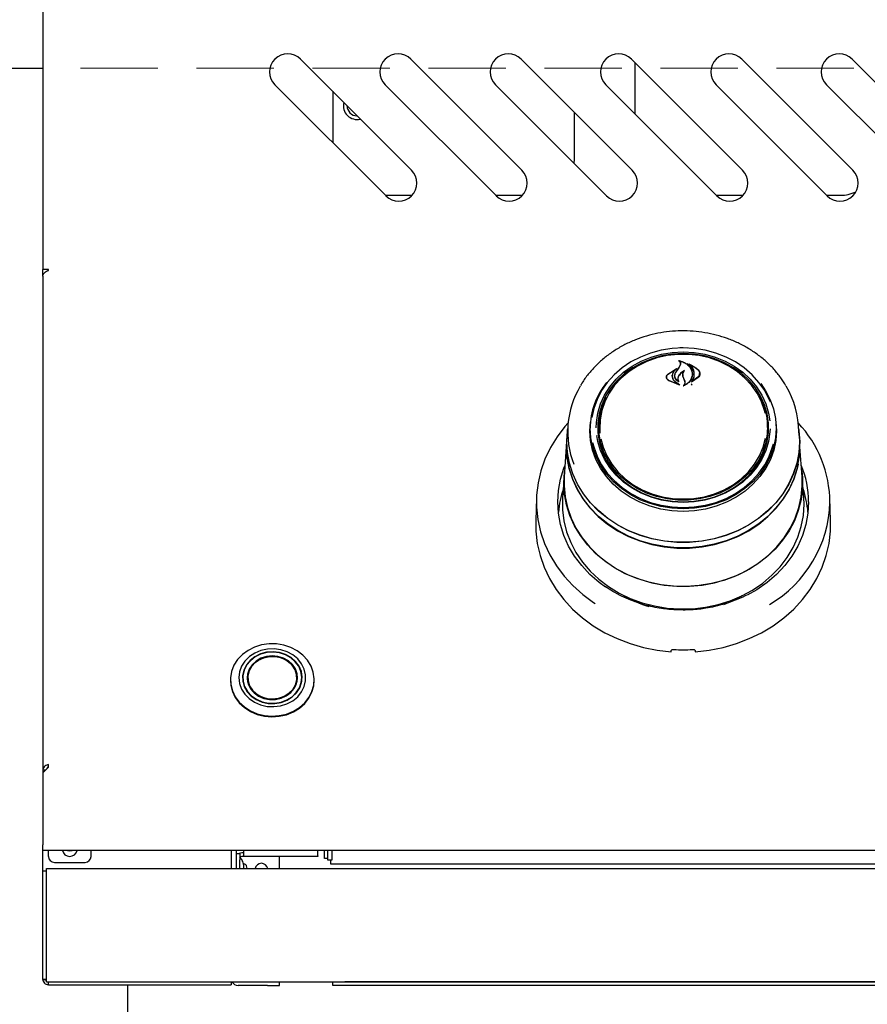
# Model space of a CAD drawing. Header units: inches. Extents: x 36 to 207, y 24 to 151.
# Tile 5 of 49: x 68 to 77, y 47 to 57. Entities that reach past the tile are written whole.
import ezdxf

# ---------------------------------------------------------------- set-up
doc = ezdxf.new("R2010")
doc.units = ezdxf.units.IN
doc.header["$LTSCALE"] = 16
doc.header["$MEASUREMENT"] = 0
doc.linetypes.add('HIDDEN', pattern=[0.075, 0.05, -0.025])
doc.layers.add('FORMAT', color=7, linetype='Continuous')
doc.styles.add('SLDTEXTSTYLE0', font='TXT', dxfattribs={"width": 0.75})
doc.dimstyles.new('SLDDIMSTYLE0', dxfattribs={"dimtxt": 1.5, "dimasz": 2.08, "dimexe": 0, "dimexo": 0.0625, "dimgap": 0.375, "dimtad": 0, "dimtih": 1, "dimtoh": 1, "dimdec": 0, "dimrnd": 1e-09, "dimzin": 12, "dimdsep": 46, "dimlunit": 5, "dimtxsty": 'SLDTEXTSTYLE0', "dimsah": 1, "dimcen": 0.09, "dimadec": 0, "dimazin": 3, "dimtfac": 1, "dimtdec": 0, "dimtofl": 0, "dimtmove": 0, "dimatfit": 3, "dimfxl": 1, "dimfrac": 2, "dimtolj": 1, "dimtzin": 12, "dimarcsym": 0})

# ---------------------------------------------------------------- blocks, each defined once
blk = doc.blocks.new('_D_5')
at = {"layer": 'FORMAT'}
for p, q in [((67.652, 70.934), (59.986, 70.934)), ((61.986, 70.934), (61.986, 59.195)), ((61.986, 45.031), (61.986, 56.77)), ((66.82, 45.031), (59.986, 45.031))]:
    blk.add_line(p, q, dxfattribs=at)
for points in [[(61.986, 70.934), (61.666, 68.854), (62.306, 68.854)], [(61.986, 45.031), (62.306, 47.111), (61.666, 47.111)]]:
    blk.add_solid(points, dxfattribs=at)
at = {"layer": 'FORMAT', "insert": (60.845, 58.704), "char_height": 1.5, "attachment_point": 1, "style": 'SLDTEXTSTYLE0'}
blk.add_mtext('1B', dxfattribs=at)

msp = doc.modelspace()

# ---------------------------------------------------------------- linework, layer by layer
at = {"color": 7, "linetype": 'Continuous', "lineweight": 25}
for p, q in [((68.452, 57.136), (68.452, 54.201)), ((72.268, 55.227), (71.119, 56.376)), ((73.409, 55.227), (72.26, 56.376)), ((74.55, 55.227), (73.401, 56.376)), ((75.691, 55.227), (74.542, 56.376)), ((74.577, 56.341), (74.577, 55.81)), ((76.832, 55.227), (75.683, 56.376)), ((77.973, 55.227), (76.824, 56.376)), ((67.635, 56.281), (68.452, 56.281)), ((70.854, 56.111), (72.003, 54.962)), ((71.995, 56.111), (73.144, 54.962)), ((73.136, 56.111), (74.285, 54.962)), ((74.277, 56.111), (75.426, 54.962)), ((75.418, 56.111), (76.567, 54.962)), ((76.559, 56.111), (77.708, 54.962)), ((71.452, 56.043), (71.452, 55.512)), ((71.6, 55.888), (71.601, 55.894)), ((71.702, 55.791), (71.704, 55.791)), ((73.952, 55.343), (73.952, 55.825)), ((73.949, 55.297), (73.952, 55.343)), ((71.996, 54.968), (72.274, 54.968)), ((73.137, 54.968), (73.415, 54.968)), ((75.419, 54.968), (75.697, 54.968)), ((76.56, 54.968), (76.702, 54.968)), ((68.511, 54.201), (68.452, 54.201)), ((68.452, 54.131), (68.452, 54.201)), ((68.511, 54.191), (68.511, 54.201)), ((68.452, 54.131), (68.452, 49.025)), ((74.987, 53.322), (75.077, 53.326)), ((75.038, 53.258), (75.038, 53.253)), ((75.077, 53.326), (75.143, 53.324)), ((74.919, 53.118), (75.011, 53.176)), ((74.92, 53.119), (74.998, 53.171)), ((74.999, 53.17), (74.971, 53.137)), ((74.999, 53.168), (74.999, 53.171)), ((75, 53.137), (75.033, 53.185)), ((75.031, 53.183), (75.048, 53.215)), ((75.033, 53.185), (75.05, 53.218)), ((75.051, 53.22), (75.051, 53.226)), ((75.134, 53.225), (75.134, 53.22)), ((74.906, 53.089), (74.906, 53.076)), ((75.042, 53.007), (74.927, 53.051)), ((75.033, 53.01), (74.928, 53.053)), ((74.963, 53.099), (74.963, 53.09)), ((74.99, 53.103), (74.99, 53.102)), ((74.99, 53.044), (75.034, 53.011)), ((74.991, 53.045), (75.043, 53.008)), ((75.022, 53.071), (75.022, 53.057)), ((75.026, 53.047), (75.026, 53.047)), ((75.082, 53.074), (75.073, 53.099)), ((75.074, 53.115), (75.074, 53.099)), ((75.084, 53.075), (75.075, 53.101)), ((75.094, 53.044), (75.082, 53.074)), ((75.096, 53.045), (75.084, 53.075)), ((75.232, 53.084), (75.163, 53.037)), ((75.169, 53.043), (75.169, 53.043)), ((75.17, 53.117), (75.17, 53.119)), ((75.23, 53.086), (75.17, 53.042)), ((75.247, 53.113), (75.247, 53.125)), ((75.096, 53.023), (75.096, 53.032)), ((75.162, 53.007), (75.169, 53.017)), ((73.884, 52.586), (73.876, 52.483)), ((74.111, 52.534), (74.117, 52.622)), ((74.116, 52.61), (74.114, 52.586)), ((74.202, 52.542), (74.203, 52.588)), ((74.205, 52.616), (74.203, 52.588)), ((75.95, 52.588), (75.948, 52.616)), ((75.96, 52.507), (75.961, 52.541)), ((76.039, 52.586), (76.038, 52.61)), ((76.277, 52.483), (76.27, 52.586)), ((73.874, 52.484), (73.87, 52.43)), ((73.874, 52.42), (73.876, 52.483)), ((76.283, 52.43), (76.279, 52.484)), ((76.285, 52.366), (76.283, 52.43)), ((73.868, 52.367), (73.846, 52.056)), ((76.307, 52.056), (76.285, 52.367)), ((73.844, 52.056), (73.829, 51.839)), ((76.324, 51.839), (76.309, 52.056)), ((73.559, 51.839), (73.551, 51.606)), ((76.327, 51.773), (76.324, 51.839)), ((76.602, 51.606), (76.594, 51.839)), ((75.047, 50.691), (75.047, 50.681)), ((75.106, 50.68), (75.106, 50.691)), ((70.394, 49.957), (70.394, 49.951)), ((70.522, 49.954), (70.52, 49.946)), ((70.522, 49.98), (70.522, 49.937)), ((70.574, 49.945), (70.571, 49.935)), ((70.574, 49.945), (70.581, 49.908)), ((70.581, 49.908), (70.582, 49.903)), ((71.072, 49.903), (71.073, 49.908)), ((71.073, 49.908), (71.08, 49.945)), ((71.082, 49.935), (71.079, 49.945)), ((71.132, 49.937), (71.132, 49.98)), ((71.133, 49.946), (71.132, 49.954)), ((71.26, 49.951), (71.26, 49.957)), ((68.511, 49.055), (68.511, 49.084)), ((68.511, 49.055), (68.452, 48.996)), ((68.481, 49.025), (68.452, 49.025)), ((68.452, 49.025), (68.452, 48.996)), ((68.452, 48.996), (68.452, 48.254)), ((68.452, 48.195), (68.452, 48.254)), ((101.952, 48.195), (68.452, 48.195)), ((68.452, 47.985), (68.452, 48.195)), ((68.511, 48.133), (68.511, 48.195)), ((68.952, 48.133), (68.952, 48.195)), ((70.402, 48.195), (70.402, 48.008)), ((70.452, 48.195), (70.452, 48.008)), ((70.452, 48.162), (70.49, 48.162)), ((70.49, 48.162), (70.49, 48.099)), ((70.53, 48.169), (70.51, 48.169)), ((70.53, 48.195), (70.53, 48.138)), ((71.296, 48.138), (71.296, 48.195)), ((71.368, 48.111), (71.368, 48.195)), ((71.397, 48.195), (71.397, 48.096)), ((71.447, 48.096), (71.447, 48.195)), ((68.573, 48.07), (68.889, 48.07)), ((70.49, 48.029), (70.49, 48.099)), ((70.53, 48.131), (70.51, 48.131)), ((70.53, 48.131), (70.53, 48.138)), ((71.296, 48.131), (70.53, 48.131)), ((70.902, 48.008), (70.902, 48.131)), ((71.296, 48.138), (71.296, 48.131)), ((71.397, 48.111), (71.368, 48.111)), ((71.397, 48.096), (71.447, 48.096)), ((71.431, 48.053), (71.431, 48.096)), ((98.973, 48.053), (71.431, 48.053)), ((68.452, 47.985), (68.49, 47.985)), ((68.452, 47.922), (68.452, 47.985)), ((68.49, 48.008), (101.914, 48.008)), ((68.49, 47.95), (68.49, 48.008)), ((68.49, 46.876), (68.49, 47.95)), ((70.49, 48.008), (70.49, 48.029)), ((70.533, 48.037), (70.533, 48.041)), ((70.533, 48.008), (70.533, 48.037)), ((70.567, 48.008), (70.56, 48.037)), ((68.452, 46.922), (68.452, 47.922)), ((68.452, 46.86), (68.452, 46.922)), ((68.49, 46.86), (68.452, 46.86)), ((68.49, 46.836), (68.49, 46.876)), ((68.49, 46.836), (101.914, 46.836)), ((68.51, 46.806), (68.51, 46.836)), ((70.402, 46.836), (70.402, 46.806)), ((70.902, 46.798), (70.902, 46.836)), ((71.452, 46.798), (71.452, 46.836)), ((71.452, 46.836), (71.577, 46.836)), ((71.452, 46.836), (71.452, 46.836)), ((98.827, 46.836), (71.577, 46.836)), ((68.51, 46.806), (70.402, 46.806)), ((69.327, 46.806), (69.327, 46.122)), ((70.777, 46.798), (70.472, 46.798)), ((70.777, 46.798), (70.902, 46.798)), ((71.577, 46.798), (71.452, 46.798)), ((98.827, 46.798), (71.577, 46.798))]:
    msp.add_line(p, q, dxfattribs=at)
at = {"color": 7, "linetype": 'Continuous', "lineweight": 25, "flags": 128}
for points in [[(75.077, 53.391), (74.962, 53.385), (74.849, 53.367), (74.739, 53.337), (74.634, 53.296), (74.535, 53.245), (74.445, 53.183), (74.363, 53.113), (74.292, 53.034), (74.233, 52.949), (74.186, 52.858), (74.151, 52.763), (74.131, 52.67)], [(74.177, 52.565), (74.179, 52.619), (74.193, 52.716), (74.221, 52.811), (74.263, 52.902), (74.317, 52.988), (74.384, 53.067), (74.461, 53.138), (74.548, 53.2), (74.643, 53.253), (74.746, 53.295), (74.853, 53.325), (74.964, 53.343), (75.077, 53.349)], [(75.042, 53.393), (75.077, 53.393), (75.121, 53.392)], [(75.98, 52.828), (75.968, 52.858), (75.921, 52.949), (75.861, 53.034), (75.79, 53.113), (75.709, 53.183), (75.618, 53.245), (75.52, 53.296), (75.415, 53.337), (75.305, 53.367), (75.192, 53.385), (75.077, 53.391)], [(75.077, 53.349), (75.189, 53.343), (75.3, 53.325), (75.408, 53.295), (75.51, 53.253), (75.605, 53.2), (75.693, 53.138), (75.77, 53.067), (75.836, 52.988), (75.891, 52.902), (75.932, 52.811), (75.96, 52.716), (75.973, 52.636)], [(75.077, 53.332), (74.966, 53.326), (74.857, 53.307), (74.751, 53.278), (74.65, 53.237), (74.556, 53.185), (74.47, 53.124), (74.394, 53.053), (74.329, 52.976), (74.275, 52.891), (74.234, 52.802), (74.207, 52.708), (74.193, 52.613), (74.193, 52.516), (74.207, 52.421), (74.234, 52.328), (74.275, 52.238), (74.329, 52.154), (74.394, 52.076), (74.47, 52.005), (74.556, 51.944), (74.65, 51.892), (74.751, 51.851), (74.857, 51.822), (74.966, 51.804), (75.077, 51.798), (75.188, 51.804), (75.297, 51.822), (75.403, 51.851), (75.503, 51.892), (75.597, 51.944), (75.683, 52.005), (75.759, 52.076), (75.825, 52.154), (75.878, 52.238), (75.919, 52.328), (75.947, 52.421), (75.961, 52.516), (75.961, 52.613), (75.947, 52.708), (75.919, 52.802), (75.878, 52.891), (75.825, 52.976), (75.759, 53.053), (75.683, 53.124), (75.597, 53.185), (75.503, 53.237), (75.403, 53.278), (75.297, 53.307), (75.188, 53.326), (75.077, 53.332)], [(75.925, 52.717), (75.919, 52.742), (75.887, 52.834), (75.843, 52.922), (75.785, 53.004), (75.716, 53.079), (75.637, 53.145), (75.548, 53.203), (75.452, 53.25), (75.349, 53.286), (75.242, 53.31), (75.132, 53.322), (75.021, 53.322), (74.912, 53.31), (74.805, 53.286), (74.702, 53.25), (74.606, 53.203), (74.517, 53.145), (74.437, 53.079), (74.368, 53.004), (74.311, 52.922), (74.266, 52.834), (74.235, 52.742), (74.217, 52.647), (74.213, 52.552), (74.216, 52.508)], [(75.879, 53.021), (75.929, 52.947), (75.977, 52.855), (76.011, 52.759), (76.032, 52.66), (76.039, 52.56), (76.032, 52.459), (76.011, 52.36), (75.977, 52.264), (75.929, 52.172), (75.869, 52.086), (75.797, 52.007), (75.715, 51.936), (75.624, 51.873), (75.524, 51.821), (75.418, 51.78), (75.307, 51.75), (75.193, 51.732), (75.077, 51.726), (74.961, 51.732), (74.846, 51.75), (74.735, 51.78), (74.629, 51.821), (74.53, 51.873), (74.438, 51.936), (74.356, 52.007), (74.284, 52.086), (74.224, 52.172), (74.177, 52.264), (74.142, 52.36), (74.121, 52.459), (74.114, 52.56), (74.114, 52.56)], [(75.861, 52.902), (75.875, 52.876), (75.914, 52.785), (75.939, 52.691), (75.949, 52.594), (75.946, 52.497), (75.928, 52.402), (75.896, 52.309), (75.851, 52.22), (75.793, 52.137), (75.723, 52.062), (75.643, 51.994), (75.553, 51.936), (75.456, 51.889), (75.352, 51.853), (75.244, 51.828), (75.133, 51.816), (75.021, 51.816), (74.91, 51.828), (74.802, 51.853), (74.698, 51.889), (74.6, 51.936), (74.511, 51.994), (74.43, 52.062), (74.361, 52.137), (74.303, 52.22), (74.257, 52.309), (74.226, 52.402), (74.208, 52.497), (74.204, 52.594), (74.215, 52.691), (74.24, 52.785), (74.278, 52.876), (74.28, 52.879)], [(73.886, 52.615), (73.853, 52.577), (73.772, 52.471), (73.703, 52.359), (73.647, 52.241), (73.604, 52.12), (73.576, 51.995), (73.561, 51.869), (73.56, 51.742), (73.574, 51.615), (73.601, 51.49), (73.643, 51.369), (73.697, 51.251), (73.765, 51.138), (73.845, 51.031), (73.936, 50.932), (74.038, 50.841), (74.15, 50.758), (74.168, 50.746)], [(73.872, 52.42), (73.879, 52.533), (73.881, 52.548)], [(76.273, 52.548), (76.274, 52.533), (76.282, 52.42), (76.274, 52.308), (76.253, 52.196), (76.218, 52.087), (76.17, 51.982), (76.109, 51.882), (76.036, 51.789), (75.951, 51.703), (75.857, 51.625), (75.753, 51.557), (75.641, 51.499), (75.523, 51.451), (75.399, 51.415), (75.272, 51.391), (75.142, 51.379), (75.012, 51.379), (74.882, 51.391), (74.754, 51.415), (74.631, 51.451), (74.512, 51.499), (74.401, 51.557), (74.297, 51.625), (74.202, 51.703), (74.118, 51.789), (74.044, 51.882), (73.983, 51.982), (73.935, 52.087), (73.9, 52.196), (73.879, 52.308), (73.872, 52.42), (73.872, 52.42)], [(76.037, 52.622), (76.042, 52.534), (76.035, 52.434), (76.014, 52.334), (75.979, 52.238), (75.931, 52.146), (75.871, 52.06), (75.799, 51.98), (75.717, 51.909), (75.625, 51.846), (75.525, 51.794), (75.419, 51.753), (75.308, 51.723), (75.193, 51.705), (75.077, 51.698), (74.96, 51.705), (74.846, 51.723), (74.734, 51.753), (74.628, 51.794), (74.528, 51.846), (74.437, 51.909), (74.354, 51.98), (74.282, 52.06), (74.222, 52.146), (74.174, 52.238), (74.14, 52.334), (74.118, 52.434), (74.111, 52.534)], [(75.976, 52.553), (75.975, 52.521), (75.96, 52.424), (75.932, 52.329), (75.891, 52.239), (75.836, 52.153), (75.77, 52.074), (75.693, 52.002), (75.605, 51.94), (75.51, 51.888), (75.408, 51.846), (75.3, 51.816), (75.189, 51.797), (75.077, 51.791), (74.964, 51.797), (74.853, 51.816), (74.746, 51.846), (74.643, 51.888), (74.548, 51.94), (74.461, 52.002), (74.384, 52.074), (74.317, 52.153), (74.263, 52.239), (74.221, 52.329), (74.193, 52.424), (74.183, 52.483)], [(73.87, 52.43), (73.868, 52.366), (73.875, 52.253), (73.896, 52.141), (73.931, 52.032), (73.98, 51.927), (74.041, 51.827), (74.115, 51.733), (74.199, 51.647), (74.294, 51.569), (74.399, 51.5), (74.511, 51.442), (74.629, 51.394), (74.753, 51.358), (74.881, 51.334), (75.011, 51.321), (75.142, 51.321), (75.272, 51.334), (75.4, 51.358), (75.524, 51.394), (75.643, 51.442), (75.755, 51.5), (75.859, 51.569), (75.954, 51.647), (76.039, 51.733), (76.112, 51.827), (76.174, 51.927), (76.222, 52.032), (76.257, 52.141), (76.278, 52.253), (76.285, 52.366), (76.285, 52.366)], [(76.277, 52.483), (76.279, 52.42), (76.272, 52.308), (76.251, 52.197), (76.216, 52.088), (76.168, 51.983), (76.107, 51.883), (76.034, 51.79), (75.95, 51.704), (75.855, 51.627), (75.752, 51.558), (75.64, 51.5), (75.522, 51.453), (75.398, 51.417), (75.271, 51.393), (75.142, 51.381), (75.012, 51.381), (74.882, 51.393), (74.755, 51.417), (74.632, 51.453), (74.513, 51.5), (74.402, 51.558), (74.298, 51.627), (74.204, 51.704), (74.119, 51.79), (74.046, 51.883), (73.985, 51.983), (73.937, 52.088), (73.902, 52.197), (73.881, 52.308), (73.874, 52.42)], [(74.225, 52.45), (74.249, 52.363), (74.287, 52.273), (74.338, 52.188), (74.401, 52.109), (74.476, 52.038), (74.56, 51.976), (74.653, 51.924), (74.753, 51.882), (74.858, 51.852), (74.966, 51.834), (75.077, 51.828)], [(75.077, 51.828), (75.187, 51.834), (75.296, 51.852), (75.401, 51.882), (75.501, 51.924), (75.593, 51.976), (75.678, 52.038), (75.752, 52.109), (75.815, 52.188), (75.867, 52.273), (75.905, 52.363), (75.929, 52.456)], [(76.265, 52.188), (76.255, 52.142), (76.22, 52.033), (76.172, 51.928), (76.11, 51.828), (76.037, 51.735), (75.953, 51.648), (75.858, 51.571), (75.754, 51.502), (75.642, 51.444), (75.523, 51.396), (75.399, 51.36), (75.272, 51.336), (75.142, 51.324), (75.011, 51.324), (74.882, 51.336), (74.754, 51.36), (74.63, 51.396), (74.512, 51.444), (74.4, 51.502), (74.296, 51.571), (74.201, 51.648), (74.116, 51.735), (74.043, 51.828), (73.982, 51.928), (73.934, 52.033), (73.899, 52.142), (73.877, 52.254), (73.87, 52.367), (73.871, 52.391)], [(74.14, 52.412), (74.151, 52.368), (74.186, 52.272), (74.233, 52.182), (74.292, 52.096), (74.363, 52.018), (74.445, 51.947), (74.535, 51.886), (74.634, 51.834), (74.739, 51.793), (74.849, 51.764), (74.962, 51.746), (75.077, 51.74), (75.192, 51.746), (75.305, 51.764), (75.415, 51.793), (75.52, 51.834), (75.618, 51.886), (75.709, 51.947), (75.79, 52.018), (75.861, 52.096), (75.921, 52.182), (75.968, 52.272), (76.002, 52.368), (76.01, 52.398)], [(74.275, 50.916), (74.209, 50.964), (74.112, 51.047), (74.027, 51.139), (73.953, 51.237), (73.891, 51.342), (73.843, 51.452), (73.808, 51.566), (73.786, 51.682), (73.779, 51.799), (73.786, 51.917), (73.808, 52.033), (73.843, 52.147), (73.855, 52.178)], [(73.842, 51.992), (73.849, 52.105), (73.851, 52.12)], [(76.303, 52.12), (76.31, 52.049), (76.31, 51.935), (76.296, 51.822), (76.268, 51.71), (76.227, 51.602), (76.172, 51.499), (76.106, 51.401), (76.027, 51.309), (75.938, 51.226), (75.839, 51.151), (75.732, 51.085), (75.617, 51.03), (75.496, 50.986), (75.37, 50.953), (75.241, 50.932), (75.11, 50.923), (74.978, 50.926), (74.848, 50.941), (74.72, 50.968), (74.597, 51.006), (74.478, 51.056), (74.367, 51.117), (74.264, 51.187), (74.17, 51.266), (74.086, 51.354), (74.013, 51.449), (73.952, 51.55), (73.904, 51.656), (73.87, 51.766), (73.849, 51.878), (73.842, 51.992), (73.842, 51.992)], [(73.846, 52.056), (73.845, 51.963), (73.855, 51.85), (73.879, 51.739), (73.917, 51.63), (73.968, 51.525), (74.032, 51.426), (74.107, 51.333), (74.194, 51.247), (74.29, 51.17), (74.395, 51.102), (74.508, 51.045), (74.628, 50.998), (74.752, 50.962), (74.881, 50.938), (75.011, 50.926), (75.142, 50.926), (75.273, 50.938), (75.401, 50.962), (75.526, 50.998), (75.645, 51.045), (75.758, 51.102), (75.863, 51.17), (75.96, 51.247), (76.046, 51.333), (76.122, 51.426), (76.185, 51.525), (76.236, 51.63), (76.274, 51.739), (76.298, 51.85), (76.309, 51.963), (76.307, 52.056)], [(73.829, 51.839), (73.829, 51.831), (73.829, 51.716), (73.843, 51.601), (73.871, 51.488), (73.913, 51.379), (73.968, 51.274), (74.035, 51.175), (74.114, 51.082), (74.205, 50.998), (74.305, 50.922), (74.414, 50.855), (74.53, 50.8), (74.653, 50.755), (74.78, 50.722), (74.911, 50.7), (75.043, 50.691), (75.176, 50.694), (75.308, 50.709), (75.438, 50.737), (75.563, 50.776), (75.682, 50.826), (75.795, 50.887), (75.9, 50.958), (75.995, 51.039), (76.08, 51.128), (76.154, 51.224), (76.215, 51.326), (76.264, 51.433), (76.299, 51.544), (76.32, 51.658), (76.327, 51.773), (76.327, 51.773)], [(76.374, 51.799), (76.367, 51.682), (76.346, 51.566), (76.311, 51.452), (76.262, 51.342), (76.2, 51.237), (76.127, 51.139), (76.041, 51.047), (75.945, 50.964), (75.839, 50.89), (75.74, 50.833)], [(73.551, 51.606), (73.553, 51.494), (73.568, 51.368), (73.596, 51.244), (73.639, 51.123), (73.694, 51.006), (73.762, 50.894), (73.842, 50.789), (73.933, 50.69), (74.035, 50.6), (74.146, 50.518), (74.266, 50.446), (74.393, 50.384), (74.527, 50.333), (74.665, 50.293), (74.807, 50.265), (74.952, 50.248)], [(75.202, 50.248), (75.346, 50.265), (75.489, 50.293), (75.627, 50.333), (75.76, 50.384), (75.888, 50.446), (76.007, 50.518), (76.118, 50.6), (76.22, 50.69), (76.311, 50.789), (76.391, 50.894), (76.459, 51.006), (76.515, 51.123), (76.557, 51.244), (76.586, 51.368), (76.601, 51.494), (76.602, 51.606)], [(71.019, 50.294), (70.947, 50.318), (70.87, 50.331), (70.793, 50.331), (70.716, 50.32), (70.643, 50.297), (70.576, 50.263), (70.517, 50.22), (70.468, 50.167), (70.43, 50.109), (70.406, 50.045), (70.394, 49.978), (70.397, 49.911), (70.413, 49.845), (70.443, 49.783), (70.485, 49.727), (70.538, 49.678), (70.601, 49.638), (70.67, 49.608), (70.745, 49.589), (70.822, 49.582), (70.899, 49.588), (70.974, 49.605), (71.045, 49.633), (71.108, 49.672), (71.162, 49.72), (71.206, 49.776), (71.237, 49.838), (71.255, 49.903), (71.26, 49.97), (71.25, 50.037), (71.227, 50.101), (71.191, 50.161), (71.143, 50.214), (71.085, 50.258), (71.019, 50.294)], [(70.98, 50.249), (70.915, 50.27), (70.846, 50.279), (70.776, 50.277), (70.708, 50.262), (70.645, 50.235), (70.589, 50.198), (70.543, 50.152), (70.509, 50.099), (70.488, 50.041), (70.481, 49.981), (70.487, 49.921), (70.508, 49.863), (70.542, 49.81), (70.587, 49.764), (70.643, 49.726), (70.705, 49.699), (70.773, 49.684), (70.843, 49.681), (70.912, 49.69), (70.978, 49.71), (71.038, 49.742), (71.089, 49.784), (71.129, 49.834), (71.157, 49.889), (71.171, 49.949), (71.171, 50.009), (71.157, 50.069), (71.13, 50.125), (71.09, 50.174), (71.04, 50.216), (70.98, 50.249)], [(70.964, 50.22), (70.901, 50.24), (70.835, 50.248), (70.768, 50.243), (70.704, 50.226), (70.646, 50.197), (70.597, 50.159), (70.558, 50.112), (70.531, 50.058), (70.519, 50.002), (70.521, 49.944), (70.537, 49.888), (70.566, 49.836), (70.608, 49.791), (70.66, 49.754), (70.72, 49.729), (70.785, 49.715), (70.852, 49.713), (70.918, 49.724), (70.979, 49.747), (71.033, 49.781), (71.078, 49.824), (71.111, 49.874), (71.13, 49.93), (71.136, 49.988), (71.127, 50.045), (71.104, 50.099), (71.068, 50.148), (71.02, 50.189), (70.964, 50.22)], [(70.962, 50.217), (70.9, 50.237), (70.835, 50.244), (70.769, 50.24), (70.706, 50.223), (70.649, 50.195), (70.6, 50.156), (70.561, 50.11), (70.535, 50.057), (70.523, 50.001), (70.524, 49.944), (70.54, 49.889), (70.57, 49.838), (70.611, 49.793), (70.663, 49.757), (70.722, 49.732), (70.786, 49.718), (70.852, 49.717), (70.917, 49.728), (70.977, 49.75), (71.031, 49.784), (71.075, 49.826), (71.107, 49.876), (71.126, 49.93), (71.132, 49.987), (71.123, 50.044), (71.1, 50.098), (71.064, 50.146), (71.018, 50.186), (70.962, 50.217)], [(70.942, 50.183), (70.885, 50.2), (70.825, 50.206), (70.765, 50.2), (70.708, 50.181), (70.658, 50.152), (70.617, 50.114), (70.587, 50.068), (70.57, 50.018), (70.566, 49.966), (70.577, 49.914), (70.602, 49.866), (70.638, 49.824), (70.685, 49.791), (70.739, 49.767), (70.798, 49.756), (70.859, 49.756), (70.917, 49.768), (70.971, 49.792), (71.017, 49.826), (71.053, 49.868), (71.077, 49.917), (71.087, 49.968), (71.083, 50.021), (71.066, 50.071), (71.035, 50.116), (70.993, 50.154), (70.942, 50.183)], [(70.713, 49.781), (70.664, 49.809), (70.623, 49.846), (70.593, 49.89), (70.575, 49.939), (70.571, 49.991), (70.581, 50.041), (70.605, 50.089), (70.64, 50.13), (70.685, 50.163), (70.738, 50.187), (70.796, 50.199), (70.855, 50.199), (70.913, 50.188), (70.966, 50.165), (71.012, 50.132), (71.047, 50.091), (71.071, 50.044), (71.082, 49.993), (71.079, 49.942), (71.062, 49.892), (71.033, 49.848), (70.992, 49.81), (70.943, 49.782), (70.887, 49.764), (70.828, 49.758), (70.769, 49.763), (70.713, 49.781)], [(70.939, 50.177), (70.882, 50.195), (70.821, 50.2), (70.76, 50.192), (70.704, 50.172), (70.654, 50.141), (70.615, 50.101), (70.587, 50.053), (70.574, 50.001), (70.576, 49.948), (70.592, 49.897), (70.621, 49.851), (70.663, 49.812), (70.714, 49.783), (70.772, 49.766), (70.833, 49.76), (70.893, 49.768), (70.95, 49.788), (70.999, 49.819), (71.039, 49.86), (71.066, 49.907), (71.079, 49.959), (71.078, 50.012), (71.062, 50.063), (71.032, 50.109), (70.99, 50.148), (70.939, 50.177)], [(70.394, 49.951), (70.397, 49.904), (70.413, 49.839), (70.443, 49.776), (70.485, 49.72), (70.538, 49.671), (70.601, 49.631), (70.67, 49.601), (70.745, 49.582), (70.822, 49.576), (70.899, 49.581), (70.974, 49.598), (71.045, 49.627), (71.108, 49.665), (71.162, 49.714), (71.206, 49.769), (71.237, 49.831), (71.255, 49.896), (71.26, 49.951)], [(68.709, 48.195), (68.733, 48.191), (68.757, 48.195)]]:
    msp.add_lwpolyline(points, dxfattribs=at)
at = {"color": 7, "linetype": 'Continuous', "lineweight": 25}
for centre, radius, start, end in [((70.986, 56.243), 0.188, 45, 225), ((72.127, 56.243), 0.188, 45, 225), ((73.268, 56.243), 0.188, 45, 225), ((74.409, 56.243), 0.188, 45, 225), ((75.55, 56.243), 0.188, 45, 225), ((76.691, 56.243), 0.188, 45, 225), ((71.702, 55.892), 0.14, 165.2572, 284.7428), ((71.702, 55.892), 0.102, 178.8306, 270), ((72.135, 55.094), 0.188, 225, 45), ((73.276, 55.094), 0.188, 225, 45), ((74.417, 55.094), 0.188, 225, 45), ((75.558, 55.094), 0.188, 225, 45), ((76.699, 55.094), 0.188, 225, 45), ((76.702, 55.343), 0.375, 270, 295.6887), ((82.662, 47.926), 9.267, 145.4389, 145.7917), ((74.796, 52.524), 0.914, 149.0279, 201.5954), ((74.878, 52.552), 0.764, 140.9174, 179.4321), ((75.345, 52.52), 0.927, 0.2413, 30.678), ((74.865, 52.541), 0.672, 156.8618, 182.9101), ((75.285, 52.54), 0.675, 0.0986, 23.0948), ((74.876, 52.544), 0.674, 180.1873, 206.7427), ((75.28, 52.543), 0.671, 333.2194, 3.8079), ((75.38, 51.785), 1.215, 0.395, 43.0714), ((75.382, 51.797), 0.992, 0.1117, 22.5374), ((74.77, 51.614), 0.987, 161.0525, 175.5499), ((75.384, 51.614), 0.987, 4.4501, 18.9475), ((75.322, 51.833), 1.274, 300.6207, 358.2355), ((75.052, 51.819), 1.151, 239.389, 253.3127), ((75.108, 51.806), 1.136, 290.0374, 300.6641), ((75.077, 52.03), 1.761, 266.8186, 273.1814), ((68.731, 48.21), 0.0775, 191.1599, 348.8401), ((70.51, 48.111), 0.058, 90, 117.9177), ((68.573, 48.133), 0.0625, 180, 270), ((68.889, 48.133), 0.0625, 270, 0), ((70.51, 48.111), 0.02, 90, 180), ((70.714, 47.994), 0.0675, 12.2878, 167.7122), ((70.472, 46.868), 0.07, 206.5674, 270)]:
    msp.add_arc(centre, radius, start, end, dxfattribs=at)
for centre, major_axis, start_param, end_param in [((74.765, 50.497), (1.547, 9.033), 4.689058, 4.69059), ((75.389, 50.497), (-1.547, 9.033), 1.592595, 1.594127)]:
    msp.add_ellipse(centre, major_axis=major_axis, ratio=0.024697, start_param=start_param, end_param=end_param, dxfattribs=at)
for points, knots in [([(68.452, 54.131), (68.452, 54.136), (68.454, 54.147), (68.464, 54.163), (68.48, 54.177), (68.497, 54.186), (68.507, 54.19), (68.511, 54.191)], [0, 0, 0, 0, 0.201811, 0.431036, 0.660285, 0.889533, 1, 1, 1, 1]), ([(76.14, 52.998), (76.123, 53.027), (76.086, 53.086), (76.017, 53.17), (75.937, 53.25), (75.847, 53.323), (75.75, 53.387), (75.645, 53.443), (75.535, 53.488), (75.42, 53.524), (75.301, 53.549), (75.18, 53.564), (75.057, 53.568), (74.935, 53.561), (74.815, 53.543), (74.697, 53.514), (74.583, 53.475), (74.474, 53.426), (74.371, 53.367), (74.276, 53.3), (74.189, 53.224), (74.112, 53.141), (74.053, 53.066), (74.025, 53.017), (74.015, 53)], [0, 0, 0, 0, 0.041689, 0.088111, 0.134593, 0.181131, 0.227717, 0.274343, 0.321001, 0.367685, 0.414387, 0.461104, 0.507831, 0.554567, 0.601309, 0.648053, 0.694797, 0.741535, 0.788262, 0.834971, 0.881651, 0.928292, 0.974883, 1, 1, 1, 1]), ([(75.031, 53.256), (75.031, 53.256), (75.03, 53.256), (75.03, 53.256), (75.03, 53.256), (75.03, 53.257), (75.03, 53.257), (75.031, 53.257), (75.031, 53.257), (75.031, 53.257), (75.031, 53.257), (75.031, 53.257)], [0, 0, 0, 0, 0.122958, 0.245848, 0.370364, 0.495902, 0.620786, 0.743612, 0.86394, 0.982468, 1, 1, 1, 1]), ([(75.031, 53.257), (75.05, 53.252), (75.088, 53.242), (75.134, 53.208), (75.157, 53.177), (75.164, 53.158), (75.165, 53.156)], [0, 0, 0, 0, 0.296384, 0.623257, 0.953009, 1, 1, 1, 1]), ([(75.048, 53.215), (75.049, 53.219), (75.052, 53.227), (75.048, 53.24), (75.04, 53.25), (75.033, 53.254), (75.031, 53.256)], [0, 0, 0, 0, 0.278319, 0.556603, 0.835284, 1, 1, 1, 1]), ([(75.04, 53.259), (75.039, 53.259), (75.039, 53.259), (75.039, 53.259), (75.039, 53.259), (75.038, 53.259), (75.038, 53.259), (75.038, 53.258), (75.038, 53.258), (75.038, 53.258), (75.039, 53.258)], [0, 0, 0, 0, 0.125682, 0.251371, 0.377027, 0.503505, 0.631368, 0.760594, 0.890567, 1, 1, 1, 1]), ([(75.05, 53.218), (75.051, 53.223), (75.054, 53.232), (75.05, 53.246), (75.043, 53.254), (75.039, 53.257), (75.039, 53.258)], [0, 0, 0, 0, 0.322031, 0.64419, 0.966616, 1, 1, 1, 1]), ([(75.04, 53.259), (75.058, 53.253), (75.095, 53.24), (75.14, 53.205), (75.156, 53.174), (75.163, 53.158)], [0, 0, 0, 0, 0.321882, 0.666054, 1, 1, 1, 1]), ([(75.012, 53.175), (75.002, 53.167), (74.986, 53.154), (74.976, 53.139), (74.973, 53.134)], [0, 0, 0, 0, 0.666173, 1, 1, 1, 1]), ([(74.999, 53.17), (74.999, 53.17), (74.999, 53.17), (74.999, 53.171), (74.999, 53.171), (74.999, 53.171), (74.999, 53.171), (74.999, 53.171), (74.998, 53.171), (74.998, 53.171), (74.998, 53.171), (74.998, 53.171)], [0, 0, 0, 0, 0.118329, 0.236631, 0.355578, 0.474929, 0.59401, 0.712266, 0.829512, 0.946013, 1, 1, 1, 1]), ([(75.011, 53.176), (75.011, 53.176), (75.011, 53.176), (75.011, 53.176), (75.012, 53.176), (75.012, 53.176), (75.012, 53.176), (75.012, 53.175), (75.012, 53.175), (75.012, 53.175), (75.012, 53.175), (75.012, 53.175)], [0, 0, 0, 0, 0.113231, 0.226474, 0.339585, 0.453555, 0.569121, 0.686353, 0.8046, 0.922734, 1, 1, 1, 1]), ([(75.089, 53.156), (75.076, 53.148), (75.05, 53.132), (75.035, 53.11), (75.028, 53.1)], [0, 0, 0, 0, 0.554435, 1, 1, 1, 1]), ([(75.082, 53.148), (75.068, 53.139), (75.048, 53.124), (75.035, 53.105), (75.03, 53.099)], [0, 0, 0, 0, 0.641489, 1, 1, 1, 1]), ([(75.073, 53.099), (75.072, 53.107), (75.07, 53.122), (75.077, 53.138), (75.082, 53.145), (75.083, 53.147)], [0, 0, 0, 0, 0.456278, 0.9125348, 1, 1, 1, 1]), ([(75.075, 53.101), (75.074, 53.108), (75.072, 53.123), (75.08, 53.142), (75.088, 53.151), (75.091, 53.155)], [0, 0, 0, 0, 0.387704, 0.775509, 1, 1, 1, 1]), ([(75.089, 53.156), (75.09, 53.156), (75.09, 53.156), (75.09, 53.156), (75.09, 53.156), (75.091, 53.156), (75.091, 53.156), (75.091, 53.156), (75.091, 53.155), (75.091, 53.155), (75.091, 53.155), (75.091, 53.155)], [0, 0, 0, 0, 0.119189, 0.238395, 0.35727, 0.476272, 0.595953, 0.716576, 0.837999, 0.959726, 1, 1, 1, 1]), ([(75.122, 53.226), (75.122, 53.226), (75.122, 53.226), (75.122, 53.226), (75.122, 53.226), (75.122, 53.227), (75.122, 53.227), (75.122, 53.227), (75.123, 53.227), (75.123, 53.227), (75.123, 53.227), (75.123, 53.227)], [0, 0, 0, 0, 0.1174, 0.234738, 0.353577, 0.473635, 0.593524, 0.711905, 0.828134, 0.942556, 1, 1, 1, 1]), ([(75.189, 53.093), (75.191, 53.109), (75.193, 53.142), (75.169, 53.188), (75.141, 53.214), (75.123, 53.225), (75.122, 53.226)], [0, 0, 0, 0, 0.324347, 0.648697, 0.972588, 1, 1, 1, 1]), ([(75.123, 53.227), (75.149, 53.216), (75.19, 53.199), (75.22, 53.172), (75.232, 53.162)], [0, 0, 0, 0, 0.6359906, 1, 1, 1, 1]), ([(75.136, 53.225), (75.135, 53.225), (75.135, 53.225), (75.135, 53.225), (75.135, 53.225), (75.134, 53.225), (75.134, 53.225), (75.134, 53.225), (75.134, 53.224), (75.134, 53.224), (75.134, 53.224), (75.134, 53.224)], [0, 0, 0, 0, 0.116355, 0.232718, 0.349012, 0.465942, 0.584001, 0.703207, 0.823076, 0.942819, 1, 1, 1, 1]), ([(75.191, 53.094), (75.192, 53.111), (75.194, 53.144), (75.173, 53.19), (75.147, 53.213), (75.134, 53.224)], [0, 0, 0, 0, 0.348804, 0.697654, 1, 1, 1, 1]), ([(75.136, 53.225), (75.161, 53.213), (75.196, 53.196), (75.223, 53.171), (75.23, 53.164)], [0, 0, 0, 0, 0.718758, 1, 1, 1, 1]), ([(75.163, 53.158), (75.167, 53.143), (75.173, 53.121), (75.169, 53.1), (75.168, 53.094)], [0, 0, 0, 0, 0.736127, 1, 1, 1, 1]), ([(75.165, 53.156), (75.169, 53.141), (75.175, 53.119), (75.171, 53.098), (75.17, 53.093)], [0, 0, 0, 0, 0.73988, 1, 1, 1, 1]), ([(75.23, 53.164), (75.235, 53.158), (75.244, 53.146), (75.248, 53.125), (75.244, 53.104), (75.235, 53.092), (75.23, 53.086)], [0, 0, 0, 0, 0.249256, 0.498559, 0.748955, 1, 1, 1, 1]), ([(75.232, 53.162), (75.236, 53.156), (75.246, 53.144), (75.25, 53.122), (75.246, 53.101), (75.236, 53.09), (75.232, 53.084)], [0, 0, 0, 0, 0.249695, 0.499307, 0.750821, 1, 1, 1, 1]), ([(74.927, 53.051), (74.922, 53.055), (74.912, 53.062), (74.905, 53.076), (74.903, 53.092), (74.908, 53.107), (74.915, 53.114), (74.919, 53.118)], [0, 0, 0, 0, 0.206317, 0.412583, 0.61997, 0.827569, 1, 1, 1, 1]), ([(74.928, 53.053), (74.923, 53.057), (74.914, 53.063), (74.907, 53.078), (74.905, 53.093), (74.91, 53.108), (74.917, 53.115), (74.92, 53.119)], [0, 0, 0, 0, 0.205659, 0.411397, 0.617777, 0.824282, 1, 1, 1, 1]), ([(74.971, 53.137), (74.967, 53.128), (74.962, 53.115), (74.961, 53.103), (74.961, 53.1)], [0, 0, 0, 0, 0.775744, 1, 1, 1, 1]), ([(74.961, 53.1), (74.962, 53.091), (74.964, 53.073), (74.977, 53.055), (74.987, 53.046), (74.99, 53.044)], [0, 0, 0, 0, 0.427058, 0.854256, 1, 1, 1, 1]), ([(74.973, 53.134), (74.969, 53.125), (74.964, 53.113), (74.963, 53.101), (74.963, 53.099)], [0, 0, 0, 0, 0.779129, 1, 1, 1, 1]), ([(74.963, 53.099), (74.964, 53.09), (74.966, 53.073), (74.979, 53.055), (74.989, 53.047), (74.991, 53.045)], [0, 0, 0, 0, 0.429095, 0.858259, 1, 1, 1, 1]), ([(75.029, 53.041), (75.022, 53.046), (75.007, 53.055), (74.992, 53.076), (74.986, 53.1), (74.99, 53.121), (74.996, 53.132), (74.999, 53.136)], [0, 0, 0, 0, 0.199029, 0.425617, 0.654006, 0.8841, 1, 1, 1, 1]), ([(75.024, 53.046), (75.018, 53.051), (75.004, 53.062), (74.992, 53.083), (74.988, 53.108), (74.994, 53.126), (74.999, 53.135), (75, 53.137)], [0, 0, 0, 0, 0.211272, 0.452056, 0.6939, 0.936584, 1, 1, 1, 1]), ([(75.028, 53.1), (75.025, 53.093), (75.019, 53.079), (75.02, 53.061), (75.024, 53.05), (75.026, 53.047)], [0, 0, 0, 0, 0.407828, 0.815767, 1, 1, 1, 1]), ([(75.03, 53.099), (75.027, 53.092), (75.021, 53.078), (75.022, 53.058), (75.028, 53.047), (75.03, 53.042)], [0, 0, 0, 0, 0.368991, 0.737957, 1, 1, 1, 1]), ([(75.024, 53.046), (75.024, 53.046), (75.024, 53.046), (75.025, 53.046), (75.025, 53.046), (75.025, 53.046), (75.026, 53.046), (75.026, 53.047), (75.026, 53.047), (75.026, 53.047), (75.026, 53.047)], [0, 0, 0, 0, 0.128671, 0.257359, 0.385695, 0.513899, 0.642393, 0.771469, 0.901171, 1, 1, 1, 1]), ([(75.03, 53.042), (75.03, 53.042), (75.031, 53.042), (75.031, 53.042), (75.03, 53.042), (75.03, 53.041), (75.03, 53.041), (75.03, 53.041), (75.029, 53.041), (75.029, 53.041), (75.029, 53.041)], [0, 0, 0, 0, 0.130327, 0.260648, 0.391015, 0.52077, 0.649482, 0.777186, 0.904362, 1, 1, 1, 1]), ([(75.079, 52.999), (75.081, 53.001), (75.089, 53.008), (75.095, 53.021), (75.097, 53.034), (75.095, 53.042), (75.094, 53.044)], [0, 0, 0, 0, 0.205998, 0.524653, 0.8451, 1, 1, 1, 1]), ([(75.17, 53.093), (75.165, 53.078), (75.155, 53.05), (75.121, 53.017), (75.092, 53.004), (75.08, 52.998)], [0, 0, 0, 0, 0.359986, 0.720088, 1, 1, 1, 1]), ([(75.087, 53.003), (75.09, 53.007), (75.096, 53.015), (75.099, 53.03), (75.097, 53.04), (75.096, 53.045)], [0, 0, 0, 0, 0.292797, 0.676008, 1, 1, 1, 1]), ([(75.168, 53.094), (75.163, 53.08), (75.153, 53.051), (75.122, 53.02), (75.097, 53.007), (75.088, 53.002)], [0, 0, 0, 0, 0.384901, 0.76993, 1, 1, 1, 1]), ([(75.162, 53.038), (75.171, 53.05), (75.183, 53.067), (75.188, 53.086), (75.189, 53.093)], [0, 0, 0, 0, 0.670266, 1, 1, 1, 1]), ([(75.163, 53.037), (75.163, 53.037), (75.163, 53.037), (75.163, 53.037), (75.162, 53.037), (75.162, 53.037), (75.162, 53.037), (75.162, 53.038), (75.162, 53.038), (75.162, 53.038), (75.162, 53.038)], [0, 0, 0, 0, 0.122784, 0.245592, 0.367887, 0.490065, 0.612785, 0.736474, 0.861145, 1, 1, 1, 1]), ([(75.169, 53.044), (75.177, 53.056), (75.187, 53.072), (75.191, 53.09), (75.191, 53.094)], [0, 0, 0, 0, 0.76638, 1, 1, 1, 1]), ([(75.169, 53.044), (75.169, 53.044), (75.169, 53.043), (75.169, 53.043), (75.169, 53.043), (75.169, 53.043), (75.169, 53.042), (75.17, 53.042), (75.17, 53.042), (75.17, 53.042), (75.17, 53.042)], [0, 0, 0, 0, 0.12555, 0.251096, 0.376667, 0.501883, 0.626495, 0.750523, 0.874242, 1, 1, 1, 1]), ([(75.043, 53.008), (75.043, 53.008), (75.043, 53.008), (75.043, 53.008), (75.043, 53.007), (75.043, 53.007), (75.043, 53.007), (75.042, 53.007), (75.042, 53.007), (75.042, 53.007), (75.042, 53.007)], [0, 0, 0, 0, 0.125303, 0.250585, 0.376363, 0.502348, 0.627958, 0.752778, 0.876747, 1, 1, 1, 1]), ([(75.08, 52.998), (75.08, 52.998), (75.079, 52.998), (75.079, 52.998), (75.079, 52.998), (75.079, 52.998), (75.078, 52.998), (75.078, 52.998), (75.078, 52.999), (75.078, 52.999), (75.079, 52.999), (75.079, 52.999)], [0, 0, 0, 0, 0.11853, 0.237069, 0.355476, 0.47419, 0.593593, 0.71377, 0.83447, 0.955209, 1, 1, 1, 1]), ([(75.162, 53.007), (75.162, 53.007), (75.162, 53.006), (75.162, 53.006), (75.162, 53.006)], [0, 0, 0, 0, 0.557117, 1, 1, 1, 1]), ([(75.077, 50.68), (75.033, 50.681), (74.972, 50.682), (74.883, 50.692), (74.807, 50.703), (74.718, 50.722), (74.626, 50.748), (74.532, 50.782), (74.439, 50.823), (74.351, 50.869), (74.298, 50.904), (74.274, 50.92)], [0, 0, 0, 0, 0.150331, 0.211212, 0.31224, 0.417127, 0.529626, 0.647041, 0.768305, 0.892592, 1, 1, 1, 1]), ([(75.733, 50.834), (75.728, 50.831), (75.691, 50.811), (75.616, 50.78), (75.511, 50.743), (75.409, 50.716), (75.319, 50.698), (75.238, 50.688), (75.16, 50.681), (75.105, 50.68), (75.077, 50.68)], [0, 0, 0, 0, 0.026221, 0.19485, 0.360216, 0.518304, 0.659152, 0.761988, 0.877149, 1, 1, 1, 1]), ([(74.954, 50.262), (74.955, 50.264), (74.956, 50.266), (74.961, 50.27), (74.967, 50.272), (74.974, 50.273), (74.978, 50.272), (74.979, 50.272)], [0, 0, 0, 0, 0.226473, 0.452936, 0.679677, 0.907038, 1, 1, 1, 1]), ([(75.174, 50.272), (75.177, 50.272), (75.183, 50.272), (75.19, 50.271), (75.196, 50.268), (75.199, 50.265), (75.199, 50.263), (75.199, 50.262)], [0, 0, 0, 0, 0.2278958, 0.4558008, 0.6834326, 0.9104559, 1, 1, 1, 1]), ([(68.511, 49.084), (68.505, 49.082), (68.491, 49.077), (68.473, 49.065), (68.459, 49.05), (68.452, 49.036), (68.452, 49.027), (68.452, 49.025)], [0, 0, 0, 0, 0.201811, 0.431036, 0.660285, 0.889533, 1, 1, 1, 1]), ([(68.511, 49.065), (68.507, 49.061), (68.501, 49.054), (68.494, 49.044), (68.493, 49.038), (68.493, 49.037)], [0, 0, 0, 0, 0.440732, 0.882425, 1, 1, 1, 1]), ([(70.533, 48.041), (70.529, 48.059), (70.522, 48.09), (70.499, 48.113), (70.49, 48.124)], [0, 0, 0, 0, 0.560066, 1, 1, 1, 1]), ([(70.56, 48.037), (70.559, 48.039), (70.556, 48.044), (70.548, 48.049), (70.54, 48.053), (70.532, 48.053), (70.526, 48.053), (70.523, 48.052), (70.522, 48.051)], [0, 0, 0, 0, 0.182581, 0.386865, 0.603613, 0.770722, 0.926187, 1, 1, 1, 1]), ([(68.488, 46.852), (68.481, 46.853), (68.468, 46.856), (68.457, 46.859), (68.455, 46.861), (68.455, 46.862)], [0, 0, 0, 0, 0.4269467, 0.8538934, 1, 1, 1, 1])]:
    msp.add_open_spline(points, degree=3, knots=knots, dxfattribs=at)
msp.add_open_spline([(68.452, 46.864), (68.453, 46.857), (68.454, 46.842), (68.468, 46.822), (68.487, 46.809), (68.502, 46.807), (68.51, 46.806)], degree=3, dxfattribs=at)
at = {"layer": 'FORMAT', "linetype": 'HIDDEN', "lineweight": 18}
msp.add_line((41.243, 56.281), (205.02, 56.281), dxfattribs=at)

# ---------------------------------------------------------------- dimensions: what is measured, and where the dimension line sits
at = {"layer": 'FORMAT'}
dim = msp.add_linear_dim(base=(61.986, 70.934), p1=(67.62, 45.031), p2=(68.452, 70.934), angle=90, text='1B', dimstyle='SLDDIMSTYLE0', dxfattribs=at)
dim.commit()
dim.dimension.update_dxf_attribs({"geometry": '_D_5', "text_midpoint": (61.986, 57.983), "dimtype": 160})

doc.saveas('drawing.dxf')
